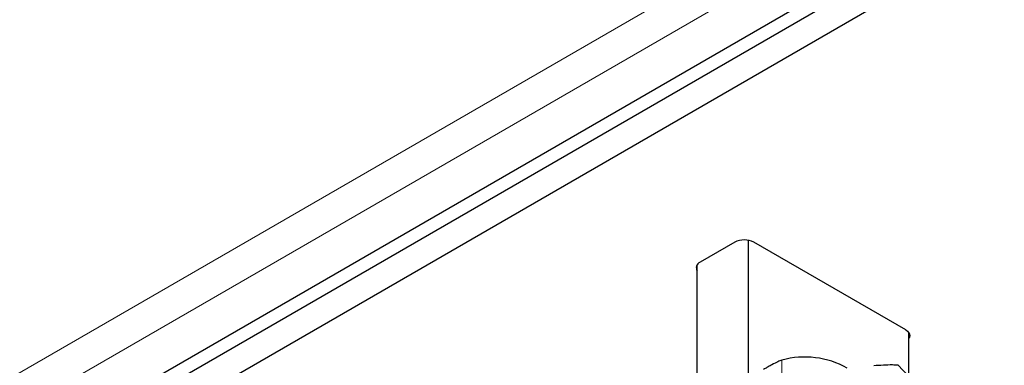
# Model space of a CAD drawing. Header units: millimetres. Extents: x 5 to 418, y 2 to 292.
# Tile 25 of 31: x 332 to 346, y 143 to 148. Entities that reach past the tile are written whole.
import ezdxf

# ---------------------------------------------------------------- set-up
doc = ezdxf.new("R2010")
doc.units = ezdxf.units.MM

msp = doc.modelspace()

# ---------------------------------------------------------------- linework, layer by layer
at = {"color": 7, "linetype": 'Continuous', "lineweight": 18}
for p, q in [((348.7985, 152.7206), (323.3432, 138.0256)), ((323.7681, 137.7266), (348.845, 152.2031)), ((343.1441, 140.8851), (343.1441, 143.1647))]:
    msp.add_line(p, q, dxfattribs=at)
at = {"color": 7, "linetype": 'Continuous', "lineweight": 25}
for p, q in [((332.9586, 142.3518), (347.1008, 150.5159)), ((332.9586, 142.134), (347.1008, 150.2981)), ((347.2112, 149.9264), (333.2253, 141.8525)), ((342.448, 144.8962), (341.9389, 144.6023)), ((342.6507, 140.4841), (342.6507, 144.9245)), ((344.9653, 143.6063), (342.7308, 144.8962)), ((341.8965, 140.0487), (341.8965, 144.5661)), ((345.0077, 143.5701), (345.0077, 142.9267)), ((345.2953, 142.622), (344.8495, 143.0944))]:
    msp.add_line(p, q, dxfattribs=at)
at = {"color": 7, "linetype": 'Continuous', "lineweight": 25, "flags": 128}
msp.add_lwpolyline([(344.9653, 143.6063), (344.9902, 143.5888), (345.0087, 143.5688), (345.02, 143.5472), (345.0239, 143.5246), (345.02, 143.5021), (345.0087, 143.4804), (345.0077, 143.4792)], dxfattribs=at)
at = {"color": 7, "linetype": 'Continuous', "lineweight": 25}
for centre, radius, start, end in [((342.5894, 144.6232), 0.3074, 62.60967, 117.39033), ((341.9685, 144.5218), 0.0858, 110.21176, 212.86892), ((343.4775, 141.9092), 1.2991, 61.11947, 104.87231)]:
    msp.add_arc(centre, radius, start, end, dxfattribs=at)
for points, knots in [([(343.1441, 143.1647), (343.1244, 143.157), (343.0831, 143.1408), (343.0102, 143.103), (342.9459, 143.0672), (342.9029, 143.0426), (342.882, 143.0305), (342.8738, 143.0258)], [0, 0, 0, 0, 0.2761013, 0.5801303, 0.7597741, 0.906341, 1, 1, 1, 1]), ([(344.4939, 143.0847), (344.5899, 143.0908), (344.7177, 143.099), (344.8232, 143.0953), (344.8495, 143.0944)], [0, 0, 0, 0, 0.7514018, 1, 1, 1, 1])]:
    msp.add_open_spline(points, degree=3, knots=knots, dxfattribs=at)

doc.saveas('drawing.dxf')
